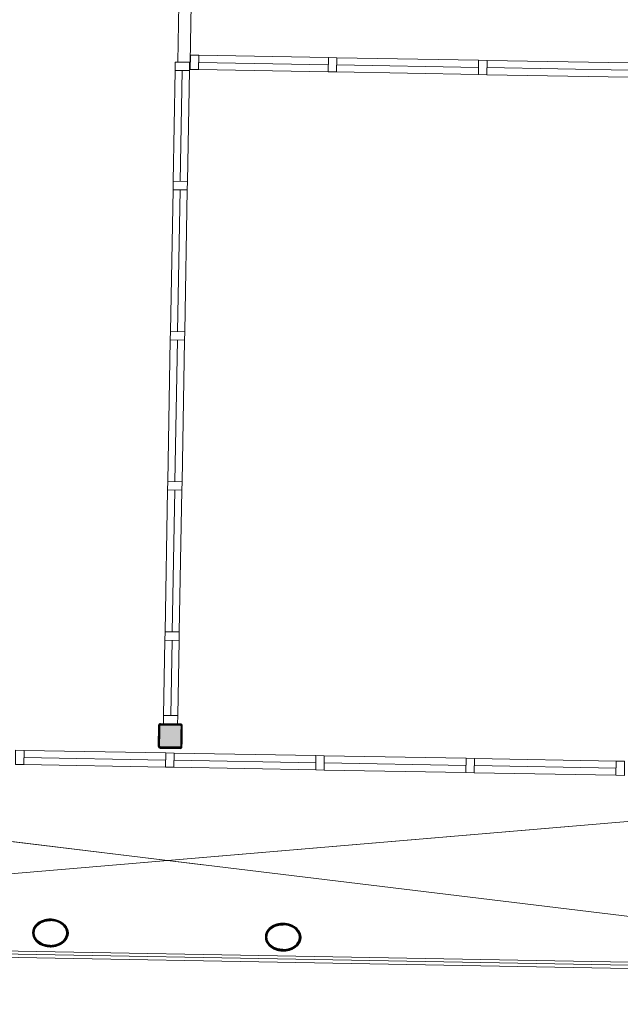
# Model space of a CAD drawing. Header units: millimetres. Extents: x -13022 to 1371524, y -38729 to 632593.
# Tile 133 of 256: x 823698 to 828497, y 6738 to 14607. Entities that reach past the tile are written whole.
import ezdxf

# ---------------------------------------------------------------- set-up
doc = ezdxf.new("R2010")
doc.units = ezdxf.units.MM
doc.header["$LTSCALE"] = 35
doc.set_wipeout_variables(frame=1)
doc.linetypes.add('DASHED', pattern=[200, 100, -100])
for name, color, linetype in [('LAYER01', 1, 'Continuous'), ('LAYER102', 1, 'Continuous'), ('LAYER111', 7, 'Continuous'), ('LAYER28', 7, 'Continuous'), ('LAYER30', 7, 'Continuous')]:
    doc.layers.add(name, color=color, linetype=linetype)
doc.styles.get("Standard").update_dxf_attribs({"font": 'simplex.shx'})
doc.dimstyles.new('~R----C~', dxfattribs={"dimtxt": 162, "dimasz": 180, "dimexe": 0.18, "dimexo": 0.0625, "dimgap": 16.2, "dimtad": 1, "dimdec": 0, "dimzin": 0, "dimdsep": 46, "dimtxsty": 'Standard', "dimcen": 0.09, "dimse1": 1, "dimse2": 1, "dimclrd": 7, "dimadec": 0, "dimazin": 0, "dimtfac": 1, "dimtdec": 4, "dimtmove": 0, "dimatfit": 3, "dimfxl": 1, "dimtolj": 1, "dimtzin": 0, "dimlwd": 13, "dimarcsym": 0})
pattern_1 = [(43.96863251, (521764.3542, 56868.8046), (-0.20827933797, 0.21591600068), []), (43.96863251, (521764.35802, 56869.0167), (-0.20827933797, 0.21591600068), [])]
pattern_2 = [(223.96863251, (521764.3542, 56868.8046), (0.20827933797, -0.21591600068), []), (223.96863251, (521764.3504, 56868.59252), (0.20827933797, -0.21591600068), [])]

# ---------------------------------------------------------------- blocks, each defined once
blk = doc.blocks.new('*D111')
at = {"layer": 'Defpoints', "color": 0, "linetype": 'Continuous', "transparency": 16777216}
for p in [(812631.5, 7311.8), (837105.8, 6871.2), (837076.2, 5223.9)]:
    blk.add_point(p, dxfattribs=at)
at = {"layer": 'LAYER102', "color": 7, "linetype": 'Continuous', "lineweight": 13, "transparency": 16777216}
blk.add_line((812781.8, 5661.3), (836896.2, 5227.1), dxfattribs=at)
at = {"layer": 'LAYER102', "color": 7, "linetype": 'Continuous', "transparency": 16777216}
for points in [[(812782.3, 5691.3), (812781.2, 5631.3), (812601.8, 5664.5)], [(836896.7, 5257.1), (836895.6, 5197.1), (837076.2, 5223.9)]]:
    blk.add_solid(points, dxfattribs=at)
at = {"layer": 'LAYER102', "color": 0, "linetype": 'Continuous', "transparency": 16777216, "insert": (824840.7, 5541.4), "char_height": 162, "attachment_point": 5, "rotation": 358.96863}
blk.add_mtext('\\A1;24478', dxfattribs=at)

msp = doc.modelspace()

# ---------------------------------------------------------------- hatches: boundary and pattern name
at = {"layer": 'LAYER111', "linetype": 'Continuous', "lineweight": 5}
msp.add_hatch(color=254, dxfattribs=at).paths.add_polyline_path([(824820.522, 8795.703, -0.41559002), (824815.612, 8800.792), (824818.582, 8965.773, -0.41375598), (824823.672, 8970.682), (824982.833, 8967.817, -0.41238985), (824987.743, 8962.728), (824984.772, 8797.747, -0.41375598), (824979.683, 8792.838)], flags=0)

# ---------------------------------------------------------------- linework, layer by layer
at = {"layer": 'LAYER28', "color": 7, "linetype": 'Continuous', "lineweight": 25}
msp.add_lwpolyline([(824994.771, 8797.567), (824997.741, 8962.548, 0.41421358), (824983.013, 8977.815), (824823.852, 8980.681, 0.41421358), (824808.584, 8965.953), (824805.614, 8800.972, 0.41421358), (824820.342, 8785.704), (824979.503, 8782.839, 0.41421358), (824994.771, 8797.567)], format="xyb", close=True, dxfattribs=at)
msp.add_lwpolyline([(824994.771, 8797.567), (824997.741, 8962.548, 0.41421358), (824983.013, 8977.815), (824823.852, 8980.681, 0.41421358), (824808.584, 8965.953), (824805.614, 8800.972, 0.41421358), (824820.342, 8785.704), (824979.503, 8782.839, 0.41421358), (824994.771, 8797.567)], format="xyb", close=True, dxfattribs=at)
at = {"layer": 'LAYER30', "color": 7, "linetype": 'Continuous', "lineweight": 18}
for points in [[(825129.188, 14323.05), (826165.832, 14304.388)], [(825128.162, 14266.059), (826164.806, 14247.397)], [(826231.795, 14246.191), (827364.612, 14225.797)], [(826232.821, 14303.182), (827365.638, 14282.788)], [(827432.627, 14281.582), (828565.443, 14261.188)], [(824924.516, 13315.368), (824940.478, 14201.99)], [(824981.507, 13314.342), (824997.469, 14200.964)], [(825038.498, 13313.316), (825054.46, 14199.938)], [(825127.136, 14209.069), (826163.78, 14190.406)], [(826230.769, 14189.2), (827363.586, 14168.807)], [(827430.575, 14167.601), (828563.391, 14147.207)], [(827431.601, 14224.591), (828564.417, 14204.198)], [(824902.917, 12115.562), (824923.31, 13248.379)], [(824959.907, 12114.536), (824980.301, 13247.353)], [(825016.898, 12113.51), (825037.292, 13246.327)], [(824881.317, 10915.757), (824901.711, 12048.573)], [(824938.308, 10914.731), (824958.701, 12047.547)], [(824995.298, 10913.705), (825015.692, 12046.521)], [(824859.717, 9715.951), (824880.111, 10848.768)], [(824916.708, 9714.925), (824937.102, 10847.742)], [(824973.699, 9713.899), (824994.092, 10846.716)], [(824847.679, 9047.263), (824858.511, 9648.962)], [(824904.67, 9046.237), (824915.502, 9647.936)], [(824961.661, 9045.211), (824972.493, 9646.91)], [(823731.754, 8710.794), (824864.571, 8690.401)], [(824931.56, 8689.195), (826064.376, 8668.801)], [(826131.366, 8667.595), (827264.182, 8647.201)], [(826132.391, 8724.586), (827265.208, 8704.192)], [(827332.197, 8702.986), (828465.014, 8682.592)], [(823730.728, 8653.804), (824863.545, 8633.41)], [(824930.534, 8632.204), (826063.35, 8611.81)], [(826130.34, 8610.604), (827263.156, 8590.21)], [(827330.145, 8589.004), (828462.962, 8568.611)], [(827331.171, 8645.995), (828463.988, 8625.601)]]:
    msp.add_lwpolyline(points, dxfattribs=at)
for points in [[(824940.478, 14201.99), (824941.684, 14268.979), (825055.666, 14266.927), (825054.46, 14199.938)], [(826165.832, 14304.388), (826232.821, 14303.182), (826230.769, 14189.2), (826163.78, 14190.406)], [(826165.832, 14304.388), (826232.821, 14303.182), (826230.769, 14189.2), (826163.78, 14190.406)], [(827365.638, 14282.788), (827432.627, 14281.582), (827430.575, 14167.601), (827363.586, 14168.807)], [(827365.638, 14282.788), (827432.627, 14281.582), (827430.575, 14167.601), (827363.586, 14168.807)], [(824923.31, 13248.379), (824924.516, 13315.368), (825038.498, 13313.316), (825037.292, 13246.327)], [(824923.31, 13248.379), (824924.516, 13315.368), (825038.498, 13313.316), (825037.292, 13246.327)], [(824901.711, 12048.573), (824902.917, 12115.562), (825016.898, 12113.51), (825015.692, 12046.521)], [(824901.711, 12048.573), (824902.917, 12115.562), (825016.898, 12113.51), (825015.692, 12046.521)], [(824880.111, 10848.768), (824881.317, 10915.757), (824995.298, 10913.705), (824994.092, 10846.716)], [(824880.111, 10848.768), (824881.317, 10915.757), (824995.298, 10913.705), (824994.092, 10846.716)], [(824858.511, 9648.962), (824859.717, 9715.951), (824973.699, 9713.899), (824972.493, 9646.91)], [(824858.511, 9648.962), (824859.717, 9715.951), (824973.699, 9713.899), (824972.493, 9646.91)], [(823665.791, 8768.991), (823732.78, 8767.785), (823730.728, 8653.804), (823663.739, 8655.01)], [(823665.791, 8768.991), (823732.78, 8767.785), (823730.728, 8653.804), (823663.739, 8655.01)], [(826065.402, 8725.792), (826132.391, 8724.586), (826130.34, 8610.604), (826063.35, 8611.81)], [(826065.402, 8725.792), (826132.391, 8724.586), (826130.34, 8610.604), (826063.35, 8611.81)], [(827265.208, 8704.192), (827332.197, 8702.986), (827330.145, 8589.004), (827263.156, 8590.21)], [(827265.208, 8704.192), (827332.197, 8702.986), (827330.145, 8589.004), (827263.156, 8590.21)], [(828465.014, 8682.592), (828532.003, 8681.386), (828529.951, 8567.405), (828462.962, 8568.611)], [(828465.014, 8682.592), (828532.003, 8681.386), (828529.951, 8567.405), (828462.962, 8568.611)]]:
    msp.add_lwpolyline(points, close=True, dxfattribs=at)

# ---------------------------------------------------------------- wipeouts: each hides what was drawn before it
at = {"linetype": 'Continuous'}
for points in [[(823945.2, 7417.673), (823967.734, 7415.88), (823989.873, 7411.203), (824011.21, 7403.713), (824027.844, 7395.385), (824043.189, 7384.892), (824056.967, 7372.431), (824068.743, 7358.139), (824077.481, 7341.815), (824082.851, 7324.086), (824084.613, 7305.653), (824082.189, 7287.303), (824076.185, 7269.787), (824066.864, 7253.792), (824054.582, 7239.937), (824039.604, 7227.443), (824023.04, 7217.106), (824005.238, 7209.121), (823986.542, 7203.636), (823964.062, 7199.735), (823941.29, 7198.719), (823941.439, 7208.707), (823966.436, 7210.073), (823990.969, 7215.136), (824009.623, 7221.825), (824027.137, 7231.136), (824043.101, 7242.87), (824056.161, 7256.489), (824066.169, 7272.491), (824072.708, 7290.197), (824074.617, 7305.942), (824073.213, 7321.74), (824068.579, 7336.904), (824060.587, 7351.323), (824050.54, 7364.381), (824038.618, 7375.777), (824025.13, 7385.256), (824003.633, 7396.02), (823980.665, 7403.231), (823962.969, 7406.39), (823945.02, 7407.651)], [(825804.899, 7384.193), (825827.433, 7382.4), (825849.571, 7377.724), (825870.909, 7370.233), (825887.543, 7361.905), (825902.887, 7351.412), (825916.665, 7338.951), (825928.441, 7324.659), (825937.18, 7308.335), (825942.549, 7290.606), (825944.312, 7272.173), (825941.887, 7253.823), (825935.883, 7236.308), (825926.563, 7220.313), (825914.28, 7206.457), (825899.303, 7193.963), (825882.739, 7183.627), (825864.936, 7175.641), (825846.241, 7170.156), (825823.761, 7166.256), (825800.989, 7165.24), (825801.137, 7175.227), (825826.135, 7176.594), (825850.667, 7181.657), (825869.322, 7188.346), (825886.836, 7197.657), (825902.8, 7209.391), (825915.86, 7223.01), (825925.868, 7239.012), (825932.407, 7256.717), (825934.315, 7272.463), (825932.912, 7288.26), (825928.278, 7303.424), (825920.286, 7317.844), (825910.238, 7330.902), (825898.316, 7342.298), (825884.829, 7351.776), (825863.331, 7362.54), (825840.364, 7369.752), (825822.668, 7372.91), (825804.719, 7374.171)]]:
    msp.add_wipeout(points, dxfattribs=at).dxf.layer = 'LAYER111'

# ---------------------------------------------------------------- next in the draw order: hatches: boundary and pattern name
at = {"layer": 'LAYER28', "linetype": 'Continuous', "lineweight": 13}
h = msp.add_hatch(dxfattribs=at)
h.set_pattern_fill('~A--FYV~', angle=-1.0313675, style=0, pattern_type=0)
h.set_pattern_definition(pattern_1)
h.paths.add_polyline_path([(823945.2, 7417.673, -0.09710502), (824011.21, 7403.717, -0.10169259), (824056.967, 7372.419, -0.20036748), (824084.644, 7305.645, -0.20044202), (824054.581, 7239.909, -0.13761542), (823986.542, 7203.613, -0.06379176), (823941.258, 7198.7), (823941.439, 7208.707, 0.07460022), (823991, 7215.144, 0.108905), (824043.133, 7242.878, 0.15545303), (824072.739, 7290.2, 0.15789061), (824068.579, 7336.908, 0.15190333), (824025.13, 7385.276, 0.0798486), (823980.697, 7403.25, 0.05330223), (823945.02, 7407.67)], flags=0)
h = msp.add_hatch(dxfattribs=at)
h.set_pattern_fill('~A--FYV~', angle=-1.0313675, style=0, pattern_type=0)
h.set_pattern_definition(pattern_1)
h.paths.add_polyline_path([(825804.899, 7384.193, -0.09710502), (825870.909, 7370.237, -0.10169259), (825916.665, 7338.94, -0.20036748), (825944.343, 7272.165, -0.20044202), (825914.28, 7206.43, -0.13761542), (825846.24, 7170.133, -0.06379176), (825800.957, 7165.221), (825801.137, 7175.227, 0.07460022), (825850.699, 7181.664, 0.108905), (825902.831, 7209.398, 0.15545303), (825932.438, 7256.721, 0.15789061), (825928.278, 7303.428, 0.15190333), (825884.829, 7351.796, 0.0798486), (825840.395, 7369.771, 0.05330223), (825804.719, 7374.191)], flags=0)

# ---------------------------------------------------------------- next in the draw order: linework, layer by layer
at = {"layer": 'LAYER28', "color": 7, "linetype": 'Continuous', "lineweight": 25}
for points in [[(823945.2, 7417.673, -0.09710502), (824011.21, 7403.717, -0.10169259), (824056.967, 7372.419, -0.20036748), (824084.644, 7305.645, -0.20044202), (824054.581, 7239.909, -0.13761542), (823986.542, 7203.613, -0.06379176), (823941.258, 7198.7), (823941.439, 7208.707, 0.07460022), (823991, 7215.144, 0.108905), (824043.133, 7242.878, 0.15545303), (824072.739, 7290.2, 0.15789061), (824068.579, 7336.908, 0.15190333), (824025.13, 7385.276, 0.0798486), (823980.697, 7403.25, 0.05330223), (823945.02, 7407.67)], [(825804.899, 7384.193, -0.09710502), (825870.909, 7370.237, -0.10169259), (825916.665, 7338.94, -0.20036748), (825944.343, 7272.165, -0.20044202), (825914.28, 7206.43, -0.13761542), (825846.24, 7170.133, -0.06379176), (825800.957, 7165.221), (825801.137, 7175.227, 0.07460022), (825850.699, 7181.664, 0.108905), (825902.831, 7209.398, 0.15545303), (825932.438, 7256.721, 0.15789061), (825928.278, 7303.428, 0.15190333), (825884.829, 7351.796, 0.0798486), (825840.395, 7369.771, 0.05330223), (825804.719, 7374.191)]]:
    msp.add_lwpolyline(points, format="xyb", close=True, dxfattribs=at)

# ---------------------------------------------------------------- next in the draw order: wipeouts: each hides what was drawn before it
at = {"linetype": 'Continuous'}
for points in [[(825061.227, 14266.827), (824961.243, 14268.627), (824969.563, 14730.739), (825069.546, 14728.94)], [(824820.342, 8785.704), (824812.879, 8787.847), (824807.479, 8793.437), (824805.614, 8800.972), (824808.584, 8965.953), (824810.719, 8973.416), (824816.317, 8978.808), (824823.852, 8980.681), (824983.013, 8977.815), (824990.476, 8975.673), (824995.876, 8970.083), (824997.741, 8962.548), (824994.771, 8797.567), (824992.636, 8790.104), (824987.038, 8784.712), (824979.503, 8782.839), (824899.954, 8784.271), (824900.134, 8794.27), (824979.683, 8792.838), (824983.24, 8794.239), (824984.772, 8797.747), (824987.743, 8962.728), (824986.338, 8966.289), (824982.833, 8967.817), (824823.672, 8970.682), (824820.115, 8969.281), (824818.582, 8965.773), (824815.612, 8800.792), (824817.017, 8797.231), (824820.522, 8795.703), (824900.134, 8794.27), (824899.954, 8784.271)]]:
    msp.add_wipeout(points, dxfattribs=at).dxf.layer = 'LAYER111'

# ---------------------------------------------------------------- next in the draw order: hatches: boundary and pattern name
at = {"layer": 'LAYER28', "linetype": 'Continuous', "lineweight": 13}
h = msp.add_hatch(dxfattribs=at)
h.set_pattern_fill('~A--FYV~', angle=-1.0313675, style=0, pattern_type=0)
h.set_pattern_definition(pattern_1)
h.paths.add_polyline_path([(824899.954, 8784.271), (824900.134, 8794.27), (824820.522, 8795.703, -0.41421358), (824815.612, 8800.792), (824818.582, 8965.773, -0.41421358), (824823.672, 8970.682), (824982.833, 8967.817, -0.41421358), (824987.743, 8962.728), (824984.772, 8797.747, -0.41421358), (824979.683, 8792.838), (824900.134, 8794.27), (824899.954, 8784.271), (824979.503, 8782.839, 0.41421358), (824994.771, 8797.567), (824997.741, 8962.548, 0.41421358), (824983.013, 8977.815), (824823.852, 8980.681, 0.41421358), (824808.584, 8965.953), (824805.614, 8800.972, 0.41421358), (824820.342, 8785.704)], flags=0)

# ---------------------------------------------------------------- next in the draw order: linework, layer by layer
at = {"layer": 'LAYER102', "color": 7, "linetype": 'Continuous', "lineweight": 18}
msp.add_lwpolyline([(825061.227, 14266.827), (824961.243, 14268.627), (824969.563, 14730.739), (825069.546, 14728.94)], close=True, dxfattribs=at)
at = {"layer": 'LAYER102', "color": 7, "linetype": 'DASHED', "lineweight": 18}
msp.add_lwpolyline([(825061.227, 14266.827), (824961.243, 14268.627), (824969.563, 14730.739), (825069.546, 14728.94)], close=True, dxfattribs=at)
at = {"layer": 'LAYER28', "color": 7, "linetype": 'Continuous', "lineweight": 25}
msp.add_lwpolyline([(824899.954, 8784.271), (824900.134, 8794.27), (824820.522, 8795.703, -0.41421358), (824815.612, 8800.792), (824818.582, 8965.773, -0.41421358), (824823.672, 8970.682), (824982.833, 8967.817, -0.41421358), (824987.743, 8962.728), (824984.772, 8797.747, -0.41421358), (824979.683, 8792.838), (824900.134, 8794.27), (824899.954, 8784.271), (824979.503, 8782.839, 0.41421358), (824994.771, 8797.567), (824997.741, 8962.548, 0.41421358), (824983.013, 8977.815), (824823.852, 8980.681, 0.41421358), (824808.584, 8965.953), (824805.614, 8800.972, 0.41421358), (824820.342, 8785.704)], format="xyb", close=True, dxfattribs=at)
at = {"layer": 'LAYER30', "color": 7, "linetype": 'Continuous', "lineweight": 18}
for points in [[(825062.198, 14324.256), (825129.188, 14323.05), (825127.136, 14209.069), (825060.147, 14210.275)], [(824846.473, 8980.273), (824847.679, 9047.263), (824961.661, 9045.211), (824960.455, 8978.221)], [(824865.597, 8747.391), (824932.586, 8746.185), (824930.534, 8632.204), (824863.545, 8633.41)], [(824865.597, 8747.391), (824932.586, 8746.185), (824930.534, 8632.204), (824863.545, 8633.41)]]:
    msp.add_lwpolyline(points, close=True, dxfattribs=at)
for points in [[(823732.78, 8767.785), (824865.597, 8747.391)], [(824932.586, 8746.185), (826065.402, 8725.792)]]:
    msp.add_lwpolyline(points, dxfattribs=at)

# ---------------------------------------------------------------- next in the draw order: texts
at = {"layer": 'LAYER102', "color": 7, "linetype": 'Continuous', "lineweight": 0, "char_height": 162, "attachment_point": 7, "rotation": 358.9686325, "line_spacing_factor": 1.333333}
for s, insert in [('\\pi-707.73;{\\fArial|b1|i0|c0|p34;\\H1.2346x;auditorium\\fArial|b0|i0|c0|p34;\\H0.81x;\\P\\pi-1075.3;max. aantal pers. 100\\P\\pi-925.11;bijeenkomstfunctie \\P\\pi-642.1;max pers. 75\\P\\pi-453.52;106,3 m2}', (995229.674, 12428.575)), ('\\pi-1208.5;{\\fArial|b1|i0|c0|p34;\\H1.2346x;klimaatbeheersing\\fArial|b0|i0|c0|p34;\\H0.81x; \\P\\pi-398.16;32,2 m2}', (888750.605, 12382.112))]:
    msp.add_mtext(s, dxfattribs=dict(at, insert=insert))

# ---------------------------------------------------------------- next in the draw order: wipeouts: each hides what was drawn before it
at = {"linetype": 'Continuous'}
for points in [[(823945.02, 7407.67), (823927.038, 7407.056), (823909.239, 7404.537), (823886.058, 7398.156), (823864.156, 7388.174), (823850.336, 7379.179), (823838.012, 7368.207), (823827.5, 7355.512), (823818.994, 7341.381), (823813.817, 7326.394), (823811.846, 7310.657), (823813.187, 7294.857), (823819.084, 7276.928), (823828.51, 7260.58), (823841.071, 7246.5), (823856.602, 7234.199), (823873.77, 7224.263), (823892.172, 7216.907), (823916.506, 7210.956), (823941.438, 7208.683), (823941.258, 7198.7), (823918.538, 7200.539), (823896.213, 7205.251), (823877.695, 7211.401), (823860.191, 7220.018), (823844.011, 7230.944), (823829.493, 7243.969), (823817.717, 7258.266), (823808.978, 7274.598), (823803.64, 7292.325), (823801.847, 7310.763), (823804.302, 7329.116), (823810.275, 7346.637), (823819.627, 7362.635), (823831.91, 7376.486), (823846.158, 7388.451), (823861.871, 7398.384), (823878.763, 7406.113), (823900.356, 7412.823), (823922.648, 7416.7), (823945.232, 7417.672)], [(825804.719, 7374.191), (825786.736, 7373.577), (825768.938, 7371.057), (825745.757, 7364.676), (825723.855, 7354.694), (825710.035, 7345.699), (825697.71, 7334.728), (825687.199, 7322.032), (825678.693, 7307.902), (825673.516, 7292.914), (825671.545, 7277.178), (825672.886, 7261.378), (825678.783, 7243.448), (825688.209, 7227.1), (825700.77, 7213.02), (825716.301, 7200.719), (825733.469, 7190.783), (825751.871, 7183.428), (825776.205, 7177.477), (825801.137, 7175.204), (825800.957, 7165.221), (825778.236, 7167.06), (825755.911, 7171.771), (825737.394, 7177.922), (825719.89, 7186.539), (825703.709, 7197.465), (825689.191, 7210.49), (825677.415, 7224.786), (825668.677, 7241.118), (825663.339, 7258.846), (825661.545, 7277.283), (825664.001, 7295.637), (825669.974, 7313.157), (825679.326, 7329.155), (825691.608, 7343.007), (825705.857, 7354.971), (825721.57, 7364.905), (825738.462, 7372.633), (825760.055, 7379.343), (825782.347, 7383.22), (825804.93, 7384.193)]]:
    msp.add_wipeout(points, dxfattribs=at).dxf.layer = 'LAYER111'

# ---------------------------------------------------------------- next in the draw order: hatches: boundary and pattern name
at = {"layer": 'LAYER28', "linetype": 'Continuous', "lineweight": 13}
h = msp.add_hatch(dxfattribs=at)
h.set_pattern_fill('~A--FYV~', angle=-1.0313675, style=0, pattern_type=0)
h.set_pattern_definition(pattern_2)
h.paths.add_polyline_path([(823945.2, 7417.673, 0.09710502), (823878.731, 7406.102, 0.10169259), (823831.878, 7376.471, 0.20036748), (823801.877, 7310.735, 0.20044202), (823829.492, 7243.962, 0.13761542), (823896.244, 7205.238, 0.06379176), (823941.258, 7198.7), (823941.439, 7208.707, -0.07460022), (823892.203, 7216.922, -0.108905), (823841.103, 7246.515, -0.15545303), (823813.219, 7294.872, -0.15789061), (823818.995, 7341.401, -0.15190333), (823864.156, 7388.174, -0.0798486), (823909.271, 7404.536, -0.05330223), (823945.02, 7407.67)], flags=0)
h = msp.add_hatch(dxfattribs=at)
h.set_pattern_fill('~A--FYV~', angle=-1.0313675, style=0, pattern_type=0)
h.set_pattern_definition(pattern_2)
h.paths.add_polyline_path([(825804.899, 7384.193, 0.09710502), (825738.43, 7372.622, 0.10169259), (825691.577, 7342.992, 0.20036748), (825661.576, 7277.256, 0.20044202), (825689.191, 7210.482, 0.13761542), (825755.942, 7171.759, 0.06379176), (825800.957, 7165.221), (825801.137, 7175.227, -0.07460022), (825751.902, 7183.443, -0.108905), (825700.801, 7213.035, -0.15545303), (825672.917, 7261.393, -0.15789061), (825678.693, 7307.921, -0.15190333), (825723.855, 7354.694, -0.0798486), (825768.969, 7371.056, -0.05330223), (825804.719, 7374.191)], flags=0)

# ---------------------------------------------------------------- next in the draw order: linework, layer by layer
at = {"layer": 'LAYER01', "color": 7, "linetype": 'Continuous', "lineweight": 25}
for points in [[(824084.644, 7305.645), (824084.501, 7311.57), (824084.045, 7317.493), (824083.088, 7323.386), (824081.756, 7329.232), (824079.985, 7335.022), (824077.837, 7340.726), (824075.313, 7346.343), (824072.411, 7351.841), (824069.07, 7357.215), (824065.414, 7362.453), (824061.379, 7367.519), (824056.967, 7372.419), (824052.3, 7377.121), (824047.256, 7381.627), (824041.895, 7385.919), (824036.279, 7389.982), (824030.347, 7393.808), (824024.223, 7397.372), (824017.844, 7400.683), (824011.21, 7403.717), (824004.384, 7406.481), (823997.427, 7408.95), (823990.277, 7411.126), (823982.935, 7412.993), (823975.524, 7414.564), (823968.046, 7415.816), (823960.499, 7416.749), (823952.884, 7417.37), (823945.2, 7417.673), (823937.574, 7417.646), (823929.879, 7417.3), (823922.303, 7416.639), (823914.784, 7415.657), (823907.322, 7414.354), (823899.98, 7412.751), (823892.756, 7410.834), (823885.653, 7408.618), (823878.731, 7406.102), (823871.993, 7403.308), (823865.499, 7400.229), (823859.25, 7396.888), (823853.184, 7393.278), (823847.426, 7389.42), (823841.914, 7385.323), (823836.71, 7381.002), (823831.878, 7376.471), (823827.292, 7371.733), (823823.078, 7366.816), (823819.235, 7361.712), (823815.703, 7356.462), (823812.605, 7351.072), (823809.88, 7345.55), (823807.529, 7339.927), (823805.55, 7334.204), (823804.008, 7328.411), (823802.903, 7322.555), (823802.171, 7316.653), (823801.815, 7310.736), (823801.958, 7304.795), (823802.477, 7298.879), (823803.371, 7292.987), (823804.703, 7287.134), (823806.474, 7281.351), (823808.622, 7275.639), (823811.146, 7270.03), (823814.048, 7264.524), (823817.389, 7259.151), (823821.046, 7253.928), (823825.08, 7248.854), (823829.492, 7243.962), (823834.158, 7239.252), (823839.203, 7234.738), (823844.564, 7230.454), (823850.18, 7226.391), (823856.112, 7222.573), (823862.236, 7218.993), (823868.615, 7215.69), (823875.249, 7212.649), (823882.075, 7209.892), (823889.094, 7207.422), (823896.244, 7205.246), (823903.524, 7203.373), (823910.934, 7201.809), (823918.413, 7200.557), (823925.96, 7199.624), (823933.638, 7199.002), (823941.259, 7198.708), (823948.948, 7198.726), (823956.58, 7199.073), (823964.156, 7199.734), (823971.675, 7200.716), (823979.137, 7202.011), (823986.542, 7203.62), (823993.765, 7205.538), (824000.806, 7207.755), (824007.727, 7210.264), (824014.466, 7213.065), (824020.96, 7216.136), (824027.209, 7219.493), (824033.275, 7223.095), (824039.033, 7226.953), (824044.545, 7231.042), (824049.749, 7235.371), (824054.581, 7239.909), (824059.167, 7244.64), (824063.381, 7249.565), (824067.223, 7254.653), (824070.756, 7259.903), (824073.854, 7265.301), (824076.578, 7270.815), (824078.93, 7276.446), (824080.908, 7282.161), (824082.45, 7287.962), (824083.619, 7293.817), (824084.287, 7299.713)], [(824074.646, 7305.825), (824074.552, 7311.061), (824074.084, 7316.305), (824073.303, 7321.5), (824072.083, 7326.655), (824070.55, 7331.793), (824068.579, 7336.908), (824066.357, 7341.933), (824063.695, 7346.864), (824060.72, 7351.723), (824057.43, 7356.471), (824053.761, 7361.053), (824049.716, 7365.533), (824045.418, 7369.853), (824040.742, 7374.001), (824035.813, 7377.973), (824030.63, 7381.723), (824025.13, 7385.276), (824019.377, 7388.606), (824013.432, 7391.698), (824007.232, 7394.537), (824000.84, 7397.129), (823994.318, 7399.45), (823987.541, 7401.494), (823980.697, 7403.25), (823973.66, 7404.736), (823966.617, 7405.918), (823959.445, 7406.797), (823952.267, 7407.388), (823945.02, 7407.674), (823937.831, 7407.647), (823930.574, 7407.317), (823923.374, 7406.697), (823916.294, 7405.769), (823909.208, 7404.537), (823902.305, 7403.028), (823895.521, 7401.228), (823888.858, 7399.145), (823882.377, 7396.777), (823876.079, 7394.163), (823870.026, 7391.295), (823864.157, 7388.181), (823858.533, 7384.829), (823853.217, 7381.244), (823848.086, 7377.461), (823843.326, 7373.491), (823838.876, 7369.344), (823834.735, 7365.012), (823830.904, 7360.549), (823827.382, 7355.908), (823824.234, 7351.175), (823821.459, 7346.342), (823818.932, 7341.386), (823816.842, 7336.384), (823815.125, 7331.305), (823813.782, 7326.172), (823812.751, 7320.986), (823812.095, 7315.763), (823811.813, 7310.556), (823811.907, 7305.327), (823812.375, 7300.091), (823813.219, 7294.872), (823814.376, 7289.686), (823815.908, 7284.556), (823817.817, 7279.474), (823820.165, 7274.439), (823822.764, 7269.501), (823825.74, 7264.665), (823829.092, 7259.909), (823832.76, 7255.303), (823836.742, 7250.832), (823841.04, 7246.512), (823845.654, 7242.374), (823850.646, 7238.416), (823855.829, 7234.642), (823861.329, 7231.097), (823867.082, 7227.759), (823873.028, 7224.683), (823879.227, 7221.836), (823885.619, 7219.244), (823892.203, 7216.922), (823898.918, 7214.879), (823905.762, 7213.115), (823912.799, 7211.637), (823919.842, 7210.455), (823927.014, 7209.576), (823934.192, 7208.985), (823941.439, 7208.707), (823948.69, 7208.724), (823955.885, 7209.056), (823963.085, 7209.676), (823970.165, 7210.604), (823977.251, 7211.828), (823984.154, 7213.345), (823991, 7215.144), (823997.601, 7217.228), (824004.082, 7219.581), (824010.38, 7222.202), (824016.433, 7225.07), (824022.303, 7228.207), (824027.926, 7231.552), (824033.241, 7235.121), (824038.31, 7238.897), (824043.133, 7242.874), (824047.583, 7247.052), (824051.787, 7251.376), (824055.618, 7255.831), (824059.076, 7260.441), (824062.225, 7265.19), (824065.062, 7270.03), (824067.464, 7274.964), (824069.618, 7280.012), (824071.334, 7285.084), (824072.739, 7290.2), (824073.707, 7295.363), (824074.364, 7300.579)], [(825944.343, 7272.165), (825944.199, 7278.09), (825943.743, 7284.014), (825942.787, 7289.907), (825941.454, 7295.752), (825939.683, 7301.543), (825937.536, 7307.246), (825935.011, 7312.863), (825932.11, 7318.361), (825928.768, 7323.735), (825925.112, 7328.973), (825921.078, 7334.039), (825916.665, 7338.94), (825911.999, 7343.642), (825906.954, 7348.147), (825901.593, 7352.44), (825895.978, 7356.502), (825890.046, 7360.328), (825883.922, 7363.892), (825877.543, 7367.203), (825870.909, 7370.237), (825864.082, 7373.001), (825857.126, 7375.47), (825849.976, 7377.646), (825842.634, 7379.513), (825835.223, 7381.084), (825827.744, 7382.336), (825820.198, 7383.269), (825812.582, 7383.891), (825804.899, 7384.193), (825797.272, 7384.166), (825789.577, 7383.82), (825782.002, 7383.16), (825774.483, 7382.178), (825767.021, 7380.874), (825759.678, 7379.272), (825752.455, 7377.355), (825745.352, 7375.138), (825738.43, 7372.622), (825731.691, 7369.829), (825725.197, 7366.75), (825718.949, 7363.409), (825712.883, 7359.799), (825707.125, 7355.941), (825701.613, 7351.844), (825696.409, 7347.523), (825691.577, 7342.992), (825686.991, 7338.253), (825682.776, 7333.336), (825678.934, 7328.233), (825675.401, 7322.983), (825672.304, 7317.592), (825669.579, 7312.07), (825667.227, 7306.448), (825665.249, 7300.724), (825663.707, 7294.931), (825662.601, 7289.075), (825661.87, 7283.173), (825661.514, 7277.257), (825661.657, 7271.316), (825662.175, 7265.399), (825663.069, 7259.507), (825664.402, 7253.654), (825666.173, 7247.871), (825668.32, 7242.16), (825670.845, 7236.551), (825673.746, 7231.045), (825677.088, 7225.671), (825680.744, 7220.448), (825684.779, 7215.375), (825689.191, 7210.482), (825693.857, 7205.772), (825698.902, 7201.259), (825704.263, 7196.974), (825709.878, 7192.912), (825715.81, 7189.093), (825721.935, 7185.514), (825728.314, 7182.211), (825734.947, 7179.169), (825741.774, 7176.413), (825748.793, 7173.942), (825755.943, 7171.766), (825763.223, 7169.893), (825770.633, 7168.33), (825778.112, 7167.078), (825785.659, 7166.145), (825793.336, 7165.522), (825800.957, 7165.229), (825808.646, 7165.246), (825816.279, 7165.593), (825823.854, 7166.254), (825831.373, 7167.236), (825838.835, 7168.532), (825846.24, 7170.141), (825853.464, 7172.058), (825860.505, 7174.275), (825867.426, 7176.784), (825874.165, 7179.585), (825880.659, 7182.656), (825886.908, 7186.013), (825892.974, 7189.615), (825898.731, 7193.473), (825904.243, 7197.562), (825909.447, 7201.891), (825914.28, 7206.43), (825918.866, 7211.161), (825923.08, 7216.085), (825926.922, 7221.173), (825930.455, 7226.423), (825933.552, 7231.821), (825936.277, 7237.336), (825938.629, 7242.966), (825940.607, 7248.682), (825942.149, 7254.483), (825943.317, 7260.338), (825943.986, 7266.233)], [(825934.344, 7272.345), (825934.251, 7277.582), (825933.783, 7282.826), (825933.001, 7288.02), (825931.781, 7293.176), (825930.249, 7298.314), (825928.278, 7303.428), (825926.055, 7308.453), (825923.394, 7313.385), (825920.418, 7318.244), (825917.128, 7322.991), (825913.46, 7327.574), (825909.415, 7332.053), (825905.117, 7336.374), (825900.441, 7340.521), (825895.512, 7344.493), (825890.328, 7348.243), (825884.829, 7351.796), (825879.075, 7355.127), (825873.13, 7358.219), (825866.93, 7361.057), (825860.538, 7363.649), (825854.017, 7365.97), (825847.24, 7368.014), (825840.395, 7369.771), (825833.358, 7371.257), (825826.316, 7372.438), (825819.143, 7373.318), (825811.965, 7373.908), (825804.719, 7374.195), (825797.53, 7374.168), (825790.273, 7373.837), (825783.073, 7373.217), (825775.993, 7372.29), (825768.907, 7371.058), (825762.004, 7369.549), (825755.22, 7367.749), (825748.557, 7365.665), (825742.075, 7363.297), (825735.777, 7360.683), (825729.725, 7357.815), (825723.855, 7354.702), (825718.231, 7351.349), (825712.916, 7347.765), (825707.785, 7343.981), (825703.025, 7340.012), (825698.575, 7335.865), (825694.433, 7331.532), (825690.602, 7327.069), (825687.081, 7322.429), (825683.933, 7317.696), (825681.158, 7312.862), (825678.631, 7307.907), (825676.54, 7302.904), (825674.823, 7297.825), (825673.481, 7292.692), (825672.45, 7287.507), (825671.793, 7282.283), (825671.512, 7277.077), (825671.605, 7271.848), (825672.074, 7266.612), (825672.917, 7261.393), (825674.074, 7256.207), (825675.607, 7251.077), (825677.516, 7245.995), (825679.863, 7240.96), (825682.462, 7236.021), (825685.438, 7231.186), (825688.791, 7226.429), (825692.458, 7221.823), (825696.441, 7217.353), (825700.739, 7213.032), (825705.353, 7208.894), (825710.345, 7204.936), (825715.528, 7201.163), (825721.027, 7197.618), (825726.781, 7194.279), (825732.726, 7191.203), (825738.926, 7188.357), (825745.318, 7185.765), (825751.902, 7183.443), (825758.616, 7181.4), (825765.461, 7179.635), (825772.498, 7178.157), (825779.54, 7176.975), (825786.713, 7176.096), (825793.891, 7175.506), (825801.137, 7175.227), (825808.389, 7175.245), (825815.583, 7175.576), (825822.783, 7176.197), (825829.864, 7177.124), (825836.949, 7178.348), (825843.853, 7179.865), (825850.699, 7181.664), (825857.3, 7183.749), (825863.781, 7186.101), (825870.079, 7188.723), (825876.131, 7191.591), (825882.001, 7194.728), (825887.625, 7198.072), (825892.94, 7201.641), (825898.009, 7205.418), (825902.831, 7209.394), (825907.282, 7213.573), (825911.486, 7217.896), (825915.316, 7222.351), (825918.775, 7226.962), (825921.923, 7231.71), (825924.761, 7236.551), (825927.163, 7241.485), (825929.316, 7246.533), (825931.033, 7251.604), (825932.438, 7256.721), (825933.406, 7261.884), (825934.062, 7267.099)]]:
    msp.add_lwpolyline(points, close=True, dxfattribs=at)
at = {"layer": 'LAYER28', "color": 7, "linetype": 'Continuous', "lineweight": 18}
for points in [[(812861.092, 17289.295), (817621.554, 7271.977), (832137.001, 8502.984)], [(832110.143, 7011.151), (817648.401, 8763.302)]]:
    msp.add_lwpolyline(points, dxfattribs=at)
at = {"layer": 'LAYER28', "color": 7, "linetype": 'DASHED', "lineweight": 18}
for points in [[(812861.092, 17289.295), (817621.554, 7271.977), (832137.001, 8502.984)], [(832110.143, 7011.151), (817648.401, 8763.302)]]:
    msp.add_lwpolyline(points, dxfattribs=at)
at = {"layer": 'LAYER28', "color": 7, "linetype": 'Continuous', "lineweight": 25}
for points in [[(823945.2, 7417.673, 0.09710502), (823878.731, 7406.102, 0.10169259), (823831.878, 7376.471, 0.20036748), (823801.877, 7310.735, 0.20044202), (823829.492, 7243.962, 0.13761542), (823896.244, 7205.238, 0.06379176), (823941.258, 7198.7), (823941.439, 7208.707, -0.07460022), (823892.203, 7216.922, -0.108905), (823841.103, 7246.515, -0.15545303), (823813.219, 7294.872, -0.15789061), (823818.995, 7341.401, -0.15190333), (823864.156, 7388.174, -0.0798486), (823909.271, 7404.536, -0.05330223), (823945.02, 7407.67)], [(825804.899, 7384.193, 0.09710502), (825738.43, 7372.622, 0.10169259), (825691.577, 7342.992, 0.20036748), (825661.576, 7277.256, 0.20044202), (825689.191, 7210.482, 0.13761542), (825755.942, 7171.759, 0.06379176), (825800.957, 7165.221), (825801.137, 7175.227, -0.07460022), (825751.902, 7183.443, -0.108905), (825700.801, 7213.035, -0.15545303), (825672.917, 7261.393, -0.15789061), (825678.693, 7307.921, -0.15190333), (825723.855, 7354.694, -0.0798486), (825768.969, 7371.056, -0.05330223), (825804.719, 7374.191)]]:
    msp.add_lwpolyline(points, format="xyb", close=True, dxfattribs=at)
at = {"layer": 'LAYER30', "color": 7, "linetype": 'Continuous', "lineweight": 18}
for points in [[(812741.894, 7334.816), (836996.277, 6898.188)], [(812742.344, 7359.812), (836996.727, 6923.184)], [(812741.444, 7309.82), (836995.827, 6873.192)]]:
    msp.add_lwpolyline(points, dxfattribs=at)

# ---------------------------------------------------------------- next in the draw order: dimensions: what is measured, and where the dimension line sits
at = {"layer": 'LAYER102', "color": 7, "linetype": 'Continuous'}
dim = msp.add_linear_dim(base=(837076.153, 5223.893), p1=(812631.462, 7311.808), p2=(837105.809, 6871.204), angle=358.9686325, dimstyle='~R----C~', dxfattribs=at)
dim.commit()
dim.dimension.update_dxf_attribs({"geometry": '*D111', "text_midpoint": (824840.729, 5541.379)})

doc.saveas('drawing.dxf')
